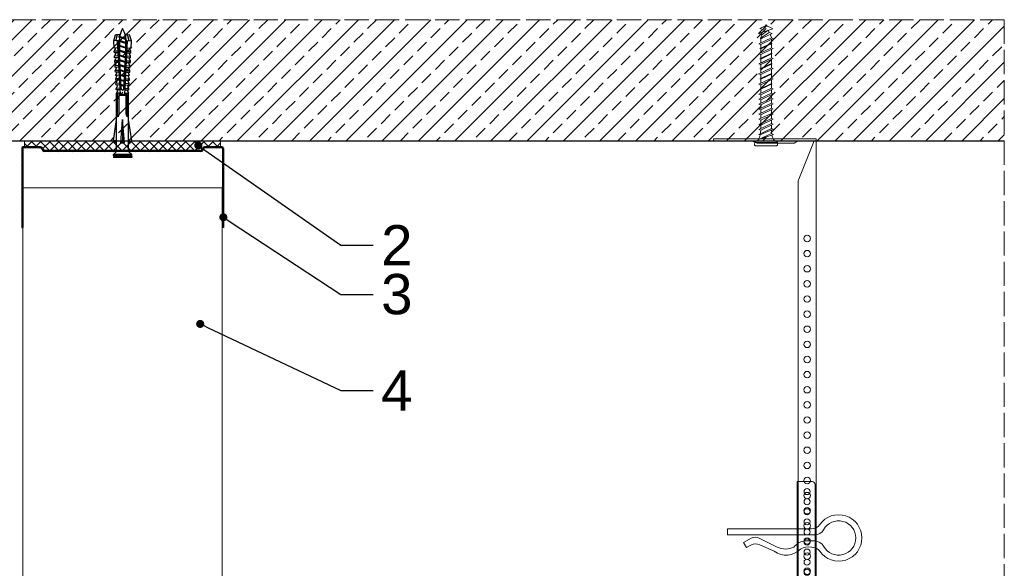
# Model space of a CAD drawing. Header units: millimetres. Extents: x -595 to 3755, y 1445 to 3533.
# Tile 20 of 24: x 3267 to 3755, y 1912 to 2184. Entities that reach past the tile are written whole.
import ezdxf
from ezdxf import colors
from ezdxf.entities.mleader import LeaderData, LeaderLine
from ezdxf.math import Vec2, Vec3

# ---------------------------------------------------------------- set-up
doc = ezdxf.new("R2010")
doc.units = ezdxf.units.MM
doc.linetypes.add('ACAD_ISO02W100', pattern=[15, 12, -3])
for name, color, linetype, lineweight in [('_RIGIPS AKCESORIA', 7, 'Continuous', 18), ('_RIGIPS PROFIL', 7, 'Continuous', 18), ('KRESKOWANIE', 7, 'Continuous', 9), ('OPISY', 7, 'Continuous', 9), ('PRZERYWANA', 7, 'ACAD_ISO02W100', 9)]:
    doc.layers.add(name, color=color, linetype=linetype, lineweight=lineweight)
doc.styles.get("Standard").update_dxf_attribs({"font": 'arial.ttf'})

# ---------------------------------------------------------------- blocks, each defined once
blk = doc.blocks.new('UW 100 ULTRASTIL')
h = blk.add_hatch()
h.set_pattern_fill('ANSI31', color=256, scale=0.5, style=0)
h.paths.add_polyline_path([(166.82, 2.35), (89.14, 2.35, 0.286951), (88.24, 1.79), (87.91, 1.11, -0.286951), (87.01, 0.55), (78.78, 0.55, -0.414214), (78.53, 0.8), (78.53, 40), (77.98, 40), (77.98, 0.8, 0.414214), (78.78, 0), (87.35, 0, 0.286951), (88.25, 0.56), (88.58, 1.24, -0.286951), (89.48, 1.8), (166.48, 1.8, -0.286951), (167.38, 1.24), (167.71, 0.56, 0.286951), (168.61, 0), (177.18, 0, 0.414214), (177.98, 0.8), (177.98, 40), (177.43, 40), (177.43, 0.8, -0.414214), (177.18, 0.55), (168.95, 0.55, -0.286951), (168.05, 1.11), (167.72, 1.79, 0.286951)])
for p, q in [((77.98, 0.8), (77.98, 40)), ((77.98, 40), (78.53, 40)), ((78.53, 0.8), (78.53, 40)), ((177.43, 0.8), (177.43, 40)), ((177.98, 40), (177.43, 40)), ((177.98, 0.8), (177.98, 40)), ((78.78, 0.55), (87.01, 0.55)), ((78.78, 0), (87.35, 0)), ((87.91, 1.11), (88.24, 1.79)), ((88.25, 0.56), (88.58, 1.24)), ((89.14, 2.35), (166.82, 2.35)), ((89.48, 1.8), (166.48, 1.8)), ((167.71, 0.56), (167.38, 1.24)), ((168.05, 1.11), (167.72, 1.79)), ((168.61, 0), (177.18, 0)), ((168.95, 0.55), (177.18, 0.55))]:
    blk.add_line(p, q)
for centre, radius, start, end in [((78.78, 0.8), 0.8, 180, 270), ((78.78, 0.8), 0.25, 180, 270), ((87.01, 1.55), 1, 270, 334.0435), ((87.35, 1), 1, 270, 334.0435), ((89.14, 1.35), 1, 90, 154.0435), ((89.48, 0.8), 1, 90, 154.0435), ((166.48, 0.8), 1, 25.9565, 90), ((166.82, 1.35), 1, 25.9565, 90), ((168.61, 1), 1, 205.9565, 270), ((168.95, 1.55), 1, 205.9565, 270), ((177.18, 0.8), 0.8, 270, 0), ((177.18, 0.8), 0.25, 270, 0)]:
    blk.add_arc(centre, radius, start, end)
blk = doc.blocks.new('kolek rozprezny komplet 60')
for p, q in [((393.81, 219.85), (390.76, 218.91)), ((393.68, 217.35), (393.81, 219.85)), ((397.41, 219.66), (393.81, 219.85)), ((397.31, 217.76), (397.41, 219.66)), ((443.47, 219.95), (432.8, 218.45)), ((443.47, 218.45), (443.47, 219.95)), ((443.47, 219.95), (444.34, 218.45)), ((450.17, 219.95), (448.67, 218.45)), ((450.17, 219.95), (450.17, 210.95)), ((450.67, 219.95), (450.17, 219.95)), ((450.67, 219.95), (450.67, 210.95)), ((450.67, 219.35), (451.17, 219.95)), ((451.17, 219.95), (451.67, 219.95)), ((451.17, 219.95), (451.17, 210.95)), ((451.67, 219.95), (451.67, 210.95)), ((390.66, 217.01), (390.76, 218.91)), ((393.15, 216.88), (390.66, 217.01)), ((393.75, 218.75), (390.71, 217.96)), ((391.67, 216.95), (392.67, 216.95)), ((392.67, 216.95), (391.67, 213.95)), ((392.67, 216.95), (392.07, 213.95)), ((393.07, 216.95), (392.07, 213.95)), ((392.67, 216.95), (393.04, 217.45)), ((393.07, 216.95), (393.04, 217.45)), ((393.07, 216.95), (394.67, 216.95)), ((394.67, 216.95), (393.67, 213.95)), ((417.38, 216.11), (393.68, 217.35)), ((417.38, 214.79), (393.68, 213.55)), ((420.47, 216.55), (393.71, 217.95)), ((394.67, 216.95), (394.07, 213.95)), ((395.07, 216.95), (394.07, 213.95)), ((394.67, 216.95), (394.92, 217.29)), ((395.07, 216.95), (395.05, 217.28)), ((395.07, 216.95), (397.07, 216.95)), ((397.07, 216.95), (396.07, 213.95)), ((397.07, 216.95), (396.47, 213.95)), ((397.47, 216.95), (396.47, 213.95)), ((397.07, 216.95), (397.23, 217.17)), ((397.47, 216.95), (397.46, 217.16)), ((397.47, 216.95), (399.47, 216.95)), ((397.67, 217.14), (397.71, 217.74)), ((399, 219.58), (397.82, 218.98)), ((398.47, 217.1), (398.5, 217.7)), ((399.47, 216.95), (398.47, 213.95)), ((399.47, 216.95), (398.87, 213.95)), ((399.87, 216.95), (398.87, 213.95)), ((398.9, 217.68), (399, 219.58)), ((399.8, 219.54), (399, 219.58)), ((399.47, 216.95), (399.55, 217.05)), ((399.7, 217.64), (399.8, 219.54)), ((399.87, 216.95), (399.87, 217.03)), ((399.87, 216.95), (401.38, 216.95)), ((400.07, 217.02), (400.1, 217.62)), ((401.4, 219.45), (400.22, 218.85)), ((400.87, 216.98), (400.9, 217.58)), ((401.87, 216.92), (400.87, 213.95)), ((401.87, 216.92), (401.27, 213.95)), ((402.26, 216.9), (401.27, 213.95)), ((401.3, 217.56), (401.4, 219.45)), ((402.2, 219.41), (401.4, 219.45)), ((402.1, 217.51), (402.2, 219.41)), ((402.47, 216.89), (402.5, 217.49)), ((403.8, 219.33), (402.61, 218.72)), ((403.27, 216.85), (403.3, 217.45)), ((404.22, 216.8), (403.31, 214.05)), ((403.7, 217.43), (403.8, 219.33)), ((404.24, 216.8), (403.7, 214.07)), ((404.62, 216.78), (403.72, 214.07)), ((404.6, 219.29), (403.8, 219.33)), ((404.5, 217.39), (404.6, 219.29)), ((404.86, 216.77), (404.9, 217.37)), ((406.19, 219.2), (405.01, 218.6)), ((405.66, 216.73), (405.69, 217.32)), ((406.58, 216.68), (405.75, 214.18)), ((406.09, 217.3), (406.19, 219.2)), ((406.62, 216.68), (406.12, 214.2)), ((406.98, 216.66), (406.16, 214.2)), ((406.99, 219.16), (406.19, 219.2)), ((406.89, 217.26), (406.99, 219.16)), ((407.26, 216.64), (407.29, 217.24)), ((408.59, 219.08), (407.41, 218.47)), ((408.06, 216.6), (408.09, 217.2)), ((408.94, 216.55), (408.19, 214.31)), ((408.49, 217.18), (408.59, 219.08)), ((408.99, 216.55), (408.55, 214.33)), ((409.39, 219.03), (408.59, 219.08)), ((409.34, 216.53), (408.6, 214.33)), ((409.29, 217.14), (409.39, 219.03)), ((409.66, 216.52), (409.69, 217.12)), ((410.99, 218.95), (409.8, 218.35)), ((410.46, 216.47), (410.49, 217.07)), ((411.3, 216.43), (410.64, 214.44)), ((410.89, 217.05), (410.99, 218.95)), ((411.37, 216.43), (410.98, 214.45)), ((411.69, 216.41), (411.04, 214.46)), ((412.59, 218.87), (411.4, 218.26)), ((412.05, 216.39), (412.09, 216.99)), ((412.49, 216.97), (412.59, 218.87)), ((413.38, 218.82), (412.59, 218.87)), ((412.85, 216.35), (412.89, 216.95)), ((413.66, 216.31), (413.08, 214.56)), ((413.28, 216.93), (413.38, 218.82)), ((413.75, 216.3), (413.4, 214.58)), ((414.05, 216.29), (413.49, 214.58)), ((414.98, 218.74), (413.8, 218.14)), ((414.45, 216.27), (414.48, 216.86)), ((414.88, 216.84), (414.98, 218.74)), ((415.78, 218.7), (414.98, 218.74)), ((415.25, 216.22), (415.28, 216.82)), ((416.02, 216.18), (415.52, 214.69)), ((415.68, 216.8), (415.78, 218.7)), ((416.12, 216.18), (415.83, 214.71)), ((416.41, 216.16), (415.93, 214.71)), ((417.38, 218.62), (416.2, 218.01)), ((417.28, 216.72), (417.38, 218.62)), ((418.18, 218.57), (417.38, 218.62)), ((418.22, 215.58), (418.01, 214.95)), ((418.08, 216.68), (418.18, 218.57)), ((419.78, 218.49), (418.59, 217.89)), ((419.68, 216.59), (419.78, 218.49)), ((430.17, 217.15), (419.71, 217.15)), ((431.37, 217.95), (419.75, 217.95)), ((448.67, 218.45), (419.77, 218.45)), ((420.47, 217.15), (420.47, 213.75)), ((420.67, 217.15), (420.67, 213.75)), ((420.87, 217.15), (420.87, 213.75)), ((444.34, 216.37), (432.8, 215.45)), ((432.8, 215.45), (443.47, 215.45)), ((444.34, 214.53), (432.8, 215.45)), ((444.34, 216.37), (443.47, 215.45)), ((444.34, 214.53), (443.47, 215.45)), ((444.34, 214.53), (444.34, 216.37)), ((448.67, 218.45), (448.67, 212.45)), ((448.67, 216.95), (448.67, 213.95)), ((393.15, 214.02), (390.66, 213.89)), ((390.66, 213.89), (390.76, 211.99)), ((393.75, 212.15), (390.71, 212.94)), ((393.81, 211.05), (390.76, 211.99)), ((391.67, 213.95), (391.71, 213.45)), ((391.71, 213.45), (392.07, 213.95)), ((392.07, 213.95), (393.67, 213.95)), ((393.67, 213.95), (393.7, 213.55)), ((393.68, 213.55), (393.81, 211.05)), ((420.47, 214.35), (393.71, 212.95)), ((393.78, 213.55), (394.07, 213.95)), ((397.41, 211.24), (393.81, 211.05)), ((394.07, 213.95), (396.07, 213.95)), ((396.07, 213.95), (396.09, 213.67)), ((396.28, 213.68), (396.47, 213.95)), ((396.47, 213.95), (398.47, 213.95)), ((397.31, 213.14), (397.41, 211.24)), ((397.67, 213.76), (397.71, 213.16)), ((399, 211.32), (397.82, 211.93)), ((398.47, 213.95), (398.48, 213.8)), ((398.47, 213.8), (398.5, 213.2)), ((398.77, 213.81), (398.87, 213.95)), ((398.87, 213.95), (400.87, 213.95)), ((398.9, 213.22), (399, 211.32)), ((399.8, 211.36), (399, 211.32)), ((399.7, 213.26), (399.8, 211.36)), ((400.07, 213.88), (400.1, 213.28)), ((401.4, 211.45), (400.22, 212.05)), ((400.87, 213.95), (400.88, 213.92)), ((400.87, 213.92), (400.9, 213.32)), ((401.27, 213.95), (401.38, 213.95)), ((401.27, 213.94), (401.27, 213.95)), ((401.3, 213.35), (401.4, 211.45)), ((402.2, 211.49), (401.4, 211.45)), ((402.1, 213.39), (402.2, 211.49)), ((402.47, 214.01), (402.5, 213.41)), ((403.8, 211.57), (402.61, 212.18)), ((403.27, 214.05), (403.3, 213.45)), ((403.7, 213.47), (403.8, 211.57)), ((404.6, 211.62), (403.8, 211.57)), ((404.5, 213.51), (404.6, 211.62)), ((404.86, 214.13), (404.9, 213.53)), ((406.19, 211.7), (405.01, 212.3)), ((405.66, 214.17), (405.69, 213.58)), ((406.09, 213.6), (406.19, 211.7)), ((406.99, 211.74), (406.19, 211.7)), ((406.89, 213.64), (406.99, 211.74)), ((407.26, 214.26), (407.29, 213.66)), ((408.59, 211.82), (407.41, 212.43)), ((408.06, 214.3), (408.09, 213.7)), ((408.49, 213.72), (408.59, 211.82)), ((409.39, 211.87), (408.59, 211.82)), ((409.29, 213.76), (409.39, 211.87)), ((409.66, 214.38), (409.69, 213.79)), ((410.99, 211.95), (409.8, 212.55)), ((410.46, 214.43), (410.49, 213.83)), ((410.89, 213.85), (410.99, 211.95)), ((412.59, 212.03), (411.4, 212.64)), ((412.05, 214.51), (412.09, 213.91)), ((412.49, 213.93), (412.59, 212.03)), ((413.38, 212.08), (412.59, 212.03)), ((412.85, 214.55), (412.89, 213.95)), ((413.28, 213.97), (413.38, 212.08)), ((414.98, 212.16), (413.8, 212.76)), ((414.45, 214.64), (414.48, 214.04)), ((414.88, 214.06), (414.98, 212.16)), ((415.78, 212.2), (414.98, 212.16)), ((415.25, 214.68), (415.28, 214.08)), ((415.68, 214.1), (415.78, 212.2)), ((417.38, 212.29), (416.2, 212.89)), ((417.28, 214.18), (417.38, 212.29)), ((418.18, 212.33), (417.38, 212.29)), ((418.08, 214.22), (418.18, 212.33)), ((419.78, 212.41), (418.59, 213.01)), ((419.68, 214.31), (419.78, 212.41)), ((430.17, 213.75), (419.71, 213.75)), ((431.37, 212.95), (419.75, 212.95)), ((448.67, 212.45), (419.77, 212.45)), ((443.47, 210.95), (432.8, 212.45)), ((443.47, 212.45), (443.47, 210.95)), ((443.47, 210.95), (444.34, 212.45)), ((450.17, 210.95), (448.67, 212.45)), ((450.67, 210.95), (450.17, 210.95)), ((450.67, 211.55), (451.17, 210.95)), ((451.17, 210.95), (451.67, 210.95))]:
    blk.add_line(p, q)
for centre, radius, start, end in [((393.41, 206.24), 10.85, 99.2038, 121.9083), ((393.41, 224.66), 10.85, 238.0917, 260.7962), ((393.65, 216.85), 0.5, 87, 177), ((397.68, 219.24), 0.3, 177, 297), ((400.08, 219.12), 0.3, 177, 297), ((402.48, 218.99), 0.3, 177, 297), ((404.87, 218.87), 0.3, 177, 297), ((407.27, 218.74), 0.3, 177, 297), ((409.67, 218.61), 0.3, 177, 297), ((411.27, 218.53), 0.3, 177, 297), ((413.66, 218.41), 0.3, 177, 297), ((416.06, 218.28), 0.3, 177, 297), ((417.55, 215.45), 0.682, 255.8604, 104.1386), ((418.46, 218.15), 0.3, 177, 297), ((422.67, 216.95), 1, 90, 168.463), ((430.17, 218.45), 1.3, 270, 0), ((393.65, 214.05), 0.5, 183, 273), ((397.68, 211.66), 0.3, 63, 183), ((400.08, 211.78), 0.3, 63, 183), ((402.48, 211.91), 0.3, 63, 183), ((404.87, 212.03), 0.3, 63, 183), ((407.27, 212.16), 0.3, 63, 183), ((409.67, 212.29), 0.3, 63, 183), ((411.27, 212.37), 0.3, 63, 183), ((413.66, 212.5), 0.3, 63, 183), ((416.06, 212.62), 0.3, 63, 183), ((418.46, 212.75), 0.3, 63, 183), ((422.67, 213.95), 1, 191.537, 270), ((430.17, 212.45), 1.3, 0, 90)]:
    blk.add_arc(centre, radius, start, end)
blk = doc.blocks.new('wieszak noniuszowy bok')
at = {"layer": '_RIGIPS AKCESORIA', "lineweight": 0}
for p, q in [((1390.98, 5092.86), (1390.98, 5179.86)), ((1392.48, 5181.36), (1399.98, 5181.36)), ((1399.98, 5024.65), (1399.98, 5181.36)), ((1399.98, 5129.95), (1399.97, 5129.95)), ((1399.98, 5129.95), (1401, 5129.95)), ((1401, 5129.95), (1401, 5024.65)), ((1401, 5129.95), (1401, 5129.95)), ((1398.54, 5126.58), (1398.54, 5123.65)), ((1399.98, 5126.06), (1399.98, 5102.02)), ((1401.42, 5126.58), (1401.42, 5123.65)), ((1398.96, 5122.28), (1399.98, 5122.28)), ((1398.96, 5122.28), (1399.98, 5122.28)), ((1398.96, 5122.28), (1398.96, 5050.72)), ((1399.98, 5116.66), (1401, 5116.66)), ((1399.98, 5116.63), (1399.98, 5116.66)), ((1399.98, 5116.66), (1399.98, 5116.63)), ((1399.98, 5116.62), (1399.98, 5116.63)), ((1399.98, 5116.63), (1399.98, 5116.56)), ((1399.98, 5116.55), (1399.98, 5116.63)), ((1399.98, 5116.63), (1399.98, 5116.55)), ((1399.98, 5116.55), (1399.98, 5116.62)), ((1399.98, 5116.56), (1399.98, 5116.43)), ((1399.98, 5116.42), (1399.98, 5116.55)), ((1399.98, 5116.41), (1399.98, 5116.55)), ((1399.98, 5116.55), (1399.98, 5116.41)), ((1399.98, 5116.43), (1399.98, 5116.25)), ((1399.98, 5116.24), (1399.98, 5116.42)), ((1399.98, 5116.21), (1399.98, 5116.41)), ((1399.98, 5116.41), (1399.98, 5116.21)), ((1399.98, 5116.25), (1399.98, 5116.01)), ((1399.98, 5116), (1399.98, 5116.24)), ((1399.98, 5115.97), (1399.98, 5116.21)), ((1399.98, 5116.21), (1399.98, 5115.97)), ((1399.98, 5116.01), (1399.98, 5115.74)), ((1399.98, 5115.71), (1399.98, 5116)), ((1399.98, 5115.69), (1399.98, 5115.97)), ((1399.98, 5115.97), (1399.98, 5115.69)), ((1399.98, 5115.74), (1399.98, 5115.41)), ((1399.98, 5115.38), (1399.98, 5115.71)), ((1399.98, 5115.37), (1399.98, 5115.69)), ((1399.98, 5115.69), (1399.98, 5115.37)), ((1399.98, 5115.41), (1399.98, 5115.05)), ((1399.98, 5115.02), (1399.98, 5115.38)), ((1399.98, 5115.02), (1399.98, 5115.37)), ((1399.98, 5115.37), (1399.98, 5115.02)), ((1399.98, 5115.05), (1399.98, 5114.67)), ((1399.98, 5114.65), (1399.98, 5115.02)), ((1399.98, 5114.64), (1399.98, 5115.02)), ((1399.98, 5115.02), (1399.98, 5114.64)), ((1399.98, 5114.67), (1399.98, 5114.28)), ((1399.98, 5114.25), (1399.98, 5114.65)), ((1399.98, 5114.25), (1399.98, 5114.64)), ((1399.98, 5114.64), (1399.98, 5114.25)), ((1399.98, 5114.28), (1399.98, 5113.88)), ((1399.98, 5113.85), (1399.98, 5114.25)), ((1399.98, 5113.84), (1399.98, 5114.25)), ((1399.98, 5114.25), (1399.98, 5113.84)), ((1399.98, 5113.88), (1399.98, 5113.48)), ((1399.98, 5113.46), (1399.98, 5113.85)), ((1399.98, 5113.84), (1399.98, 5113.44)), ((1399.98, 5113.44), (1399.98, 5113.84)), ((1399.98, 5113.48), (1399.98, 5113.1)), ((1399.98, 5113.07), (1399.98, 5113.46)), ((1399.98, 5113.44), (1399.98, 5113.06)), ((1399.98, 5113.06), (1399.98, 5113.44)), ((1399.98, 5113.1), (1399.98, 5112.75)), ((1399.98, 5112.72), (1399.98, 5113.07)), ((1399.98, 5113.06), (1399.98, 5112.68)), ((1399.98, 5112.68), (1399.98, 5113.06)), ((1399.98, 5112.75), (1399.98, 5112.42)), ((1399.98, 5112.4), (1399.98, 5112.72)), ((1399.98, 5112.68), (1399.98, 5112.33)), ((1399.98, 5112.33), (1399.98, 5112.68)), ((1399.98, 5112.42), (1399.98, 5112.14)), ((1399.98, 5112.12), (1399.98, 5112.4)), ((1399.98, 5112.33), (1399.98, 5112)), ((1399.98, 5112), (1399.98, 5112.33)), ((1399.98, 5112.14), (1399.98, 5111.9)), ((1399.98, 5111.89), (1399.98, 5112.12)), ((1399.98, 5112), (1399.98, 5111.72)), ((1399.98, 5111.72), (1399.98, 5112)), ((1399.98, 5111.9), (1399.98, 5111.72)), ((1399.98, 5111.72), (1399.98, 5111.89)), ((1399.98, 5111.72), (1399.98, 5111.6)), ((1399.98, 5111.59), (1399.98, 5111.72)), ((1399.98, 5111.72), (1399.98, 5111.48)), ((1399.98, 5111.48), (1399.98, 5111.72)), ((1399.98, 5111.6), (1399.98, 5111.54)), ((1399.98, 5111.53), (1399.98, 5111.59)), ((1399.98, 5111.54), (1399.98, 5111.53)), ((1399.98, 5111.48), (1399.98, 5111.29)), ((1399.98, 5111.29), (1399.98, 5111.48)), ((1399.98, 5111.29), (1399.98, 5111.15)), ((1399.98, 5111.15), (1399.98, 5111.29)), ((1399.98, 5111.15), (1399.98, 5111.06)), ((1399.98, 5111.06), (1399.98, 5111.15)), ((1399.98, 5111.06), (1399.98, 5111.04)), ((1399.98, 5111.04), (1399.98, 5111.06)), ((1399.98, 5111.04), (1401, 5111.04)), ((1398.54, 5106.42), (1398.54, 5103.49)), ((1401.42, 5106.42), (1401.42, 5103.49)), ((1399.98, 5102.02), (1399.98, 5102.1)), ((1399.98, 5091.36), (1392.48, 5091.36)), ((1400.98, 5057.36), (1379.24, 5057.36)), ((1379.24, 5057.36), (1379.24, 5024.65)), ((1380.12, 5057.36), (1380.12, 5024.65)), ((1381.9, 5057.36), (1381.9, 5049.5)), ((1382.79, 5057.36), (1382.79, 5049.5)), ((1393.13, 5057.36), (1393.13, 5049.5)), ((1393.4, 5057.36), (1393.4, 5049.5)), ((1400.98, 5057.36), (1401, 5057.36)), ((1401, 5057.36), (1400.98, 5057.36)), ((1381.81, 5042.35), (1381.81, 5049.5)), ((1397.14, 5049.5), (1381.81, 5049.5)), ((1397.14, 5042.35), (1397.14, 5049.5)), ((1398.96, 5050.72), (1399.98, 5050.72)), ((1381.9, 5042.43), (1381.9, 5027.72)), ((1382.79, 5043.18), (1382.79, 5027.72)), ((1393.13, 5044.79), (1393.13, 5027.72)), ((1393.4, 5044.69), (1393.4, 5027.72)), ((1379.24, 5027.72), (1401, 5027.72)), ((1380.57, 5027.72), (1380.57, 5024.65)), ((1381.46, 5024.65), (1381.46, 5027.72)), ((1379.24, 5024.65), (1381.46, 5024.65)), ((1399.98, 5026.19), (1401, 5026.19)), ((1401, 5024.65), (1399.98, 5024.65))]:
    blk.add_line(p, q, dxfattribs=at)
at = {"layer": '_RIGIPS AKCESORIA'}
for p, q in [((1397.92, 5125.12), (1402.03, 5125.12)), ((1397.92, 5104.96), (1402.03, 5104.96))]:
    blk.add_line(p, q, dxfattribs=at)
for centre, radius in [((1394.98, 5176.36), 1.5), ((1394.98, 5171.36), 1.5), ((1394.98, 5166.36), 1.5), ((1394.98, 5161.36), 1.5), ((1394.98, 5156.36), 1.5), ((1394.98, 5151.36), 1.5), ((1394.98, 5146.36), 1.5), ((1394.98, 5141.36), 1.5), ((1394.98, 5136.36), 1.5), ((1394.98, 5131.36), 1.5), ((1394.98, 5126.36), 1.5), ((1399.98, 5125.12), 2.06), ((1394.98, 5121.36), 1.5), ((1394.98, 5116.36), 1.5), ((1394.98, 5111.36), 1.5), ((1394.98, 5106.36), 1.5), ((1399.98, 5104.96), 2.06), ((1394.98, 5101.36), 1.5), ((1394.98, 5096.36), 1.5)]:
    blk.add_circle(centre, radius, dxfattribs=at)
at = {"layer": '_RIGIPS AKCESORIA', "lineweight": 0}
for centre, start, end in [((1392.48, 5179.86), 90, 180), ((1392.48, 5092.86), 180, 270)]:
    blk.add_arc(centre, 1.5, start, end, dxfattribs=at)
at = {"layer": '_RIGIPS AKCESORIA'}
blk.add_arc((1389.48, 5034.29), 11.12, 46.445, 133.4017, dxfattribs=at)
blk = doc.blocks.new('klamra')
at = {"layer": '_RIGIPS AKCESORIA'}
for p, q in [((6828.19, 2764.92), (6828.19, 2806.53)), ((6831.19, 2764.92), (6831.19, 2808.19)), ((6834.19, 2802.92), (6834.19, 2808.19)), ((6832.87, 2780.55), (6837.19, 2789.57)), ((6839.31, 2788.09), (6836.06, 2780.95)), ((6832.86, 2776.63), (6835, 2772.92)), ((6835, 2772.92), (6837.38, 2774.29)), ((6836.19, 2776.54), (6837.38, 2774.29)), ((6831.19, 2764.92), (6828.19, 2764.92))]:
    blk.add_line(p, q, dxfattribs=at)
for centre, radius, start, end in [((6832.69, 2820.02), 11.5, 305.1527, 234.8473), ((6832.69, 2820.02), 8.5, 298.7822, 241.2178), ((6826.19, 2808.19), 5, 0, 61.2178), ((6839.19, 2808.19), 5, 118.7822, 180), ((6823.19, 2806.53), 5, 0, 54.8473), ((6845.23, 2805.18), 8.16, 170.4436, 210.2847), ((6842.19, 2806.53), 5, 125.1527, 180), ((6843.93, 2805.32), 10.09, 195.2653, 228.1308), ((6829.23, 2793.69), 8.97, 332.6387, 27.3613), ((6831.19, 2793.92), 10, 324.3132, 45.573), ((6835.87, 2778.58), 3.59, 146.8414, 212.9715), ((6840.61, 2778.88), 5, 155.5109, 207.8622)]:
    blk.add_arc(centre, radius, start, end, dxfattribs=at)
blk = doc.blocks.new('noniusz gorny')
at = {"layer": '_RIGIPS AKCESORIA'}
for p, q in [((1619.18, 5099.69), (1619.18, 5389.69)), ((1620.18, 5388.69), (1628.18, 5388.69)), ((1620.18, 5388.69), (1628.18, 5368.79)), ((1630.21, 5387.39), (1628.18, 5388.69)), ((1648.47, 5387.39), (1651.34, 5388.69)), ((1651.34, 5388.69), (1670.18, 5388.69)), ((1670.18, 5388.69), (1670.18, 5389.69)), ((1630.21, 5387.39), (1648.47, 5387.39)), ((1628.18, 5104.69), (1628.18, 5368.79)), ((1623.18, 5099.69), (1619.18, 5099.69))]:
    blk.add_line(p, q, dxfattribs=at)
at = {"layer": '_RIGIPS AKCESORIA', "linetype": 'Continuous'}
blk.add_line((1670.18, 5389.69), (1619.18, 5389.69), dxfattribs=at)
at = {"layer": '_RIGIPS AKCESORIA'}
for centre in [(1623.73, 5340.19), (1623.73, 5332.69), (1623.73, 5325.19), (1623.73, 5317.69), (1623.73, 5310.19), (1623.73, 5302.69), (1623.73, 5295.19), (1623.73, 5287.69), (1623.73, 5280.19), (1623.73, 5272.69), (1623.73, 5265.19), (1623.73, 5257.69), (1623.73, 5250.19), (1623.73, 5242.69), (1623.73, 5235.19), (1623.73, 5227.69), (1623.73, 5220.19), (1623.73, 5212.69), (1623.73, 5205.19), (1623.73, 5197.69), (1623.73, 5190.19), (1623.73, 5182.69), (1623.73, 5175.19), (1623.73, 5167.69), (1623.73, 5160.19), (1623.73, 5152.69), (1623.73, 5145.19), (1623.73, 5137.69), (1623.73, 5130.19), (1623.73, 5122.69), (1623.73, 5115.19), (1623.73, 5107.69)]:
    blk.add_circle(centre, 1.6, dxfattribs=at)
blk.add_arc((1623.18, 5104.69), 5, 270, 0, dxfattribs=at)
blk = doc.blocks.new('kolek beton 65')
at = {"layer": '_RIGIPS AKCESORIA'}
for p, q in [((-68.91, -931.37), (-69.76, -932.23)), ((-67.81, -931.28), (-68.91, -931.37)), ((-68.91, -942.59), (-68.91, -931.37)), ((-67.26, -942.18), (-67.26, -931.78)), ((-126.91, -936.37), (-127.26, -936.98)), ((-126.9, -936.83), (-127.26, -936.98)), ((-127.02, -936.57), (-125.7, -939.37)), ((-125.41, -940.08), (-126.91, -936.37)), ((-126.69, -936.74), (-126.75, -936.77)), ((-125.96, -934.72), (-126.69, -936.74)), ((-126.69, -936.74), (-122.91, -940.73)), ((-125.3, -933.58), (-125.96, -934.72)), ((-122.91, -940.73), (-125.3, -933.58)), ((-123.47, -935.41), (-124.54, -935.85)), ((-122.3, -939.04), (-124.54, -935.85)), ((-122.93, -933.94), (-123.47, -935.41)), ((-123.47, -935.41), (-120.37, -939.96)), ((-120.25, -939.63), (-122.93, -933.94)), ((-120.86, -934.33), (-122.44, -934.98)), ((-120.81, -934.33), (-120.86, -934.33)), ((-120.48, -933.42), (-120.81, -934.33)), ((-117.85, -940.54), (-120.81, -934.33)), ((-117.51, -939.63), (-120.48, -933.42)), ((-118.08, -934.33), (-120.05, -934.33)), ((-117.93, -933.94), (-118.08, -934.33)), ((-118.08, -934.33), (-115.39, -940.02)), ((-115.25, -939.63), (-117.93, -933.94)), ((-115.81, -934.33), (-117.73, -934.33)), ((-115.48, -933.42), (-115.81, -934.33)), ((-112.85, -940.54), (-115.81, -934.33)), ((-112.51, -939.63), (-115.48, -933.42)), ((-113.08, -934.33), (-115.05, -934.33)), ((-112.93, -933.94), (-113.08, -934.33)), ((-113.08, -934.33), (-110.39, -940.02)), ((-110.25, -939.63), (-112.93, -933.94)), ((-110.81, -934.33), (-112.73, -934.33)), ((-110.48, -933.42), (-110.81, -934.33)), ((-110.48, -933.42), (-110.81, -934.33)), ((-108.28, -939.63), (-110.81, -934.33)), ((-107.85, -940.54), (-110.81, -934.33)), ((-107.51, -939.63), (-110.48, -933.42)), ((-108.08, -934.33), (-110.05, -934.33)), ((-107.51, -939.63), (-110.05, -934.33)), ((-107.93, -933.94), (-108.08, -934.33)), ((-108.08, -934.33), (-105.39, -940.02)), ((-105.25, -939.63), (-107.93, -933.94)), ((-105.81, -934.33), (-107.73, -934.33)), ((-105.48, -933.42), (-105.81, -934.33)), ((-102.85, -940.54), (-105.81, -934.33)), ((-102.51, -939.63), (-105.48, -933.42)), ((-103.08, -934.33), (-105.05, -934.33)), ((-102.93, -933.94), (-103.08, -934.33)), ((-103.08, -934.33), (-100.39, -940.02)), ((-100.25, -939.63), (-102.93, -933.94)), ((-100.81, -934.33), (-102.73, -934.33)), ((-100.48, -933.42), (-100.81, -934.33)), ((-97.85, -940.54), (-100.81, -934.33)), ((-97.51, -939.63), (-100.48, -933.42)), ((-98.08, -934.33), (-100.05, -934.33)), ((-97.93, -933.94), (-98.08, -934.33)), ((-98.08, -934.33), (-95.39, -940.02)), ((-95.25, -939.63), (-97.93, -933.94)), ((-95.81, -934.33), (-97.73, -934.33)), ((-95.48, -933.42), (-95.81, -934.33)), ((-92.85, -940.54), (-95.81, -934.33)), ((-92.51, -939.63), (-95.48, -933.42)), ((-93.31, -934.33), (-95.05, -934.33)), ((-92.98, -933.42), (-93.31, -934.33)), ((-90.35, -940.54), (-93.31, -934.33)), ((-90.01, -939.63), (-92.98, -933.42)), ((-90.81, -934.33), (-92.55, -934.33)), ((-90.48, -933.42), (-90.81, -934.33)), ((-87.85, -940.54), (-90.81, -934.33)), ((-87.51, -939.63), (-90.48, -933.42)), ((-88.31, -934.33), (-90.05, -934.33)), ((-87.98, -933.42), (-88.31, -934.33)), ((-85.35, -940.54), (-88.31, -934.33)), ((-85.01, -939.63), (-87.98, -933.42)), ((-85.81, -934.33), (-87.55, -934.33)), ((-85.48, -933.42), (-85.81, -934.33)), ((-82.85, -940.54), (-85.81, -934.33)), ((-82.51, -939.63), (-85.48, -933.42)), ((-83.31, -934.33), (-85.05, -934.33)), ((-82.98, -933.42), (-83.31, -934.33)), ((-80.35, -940.54), (-83.31, -934.33)), ((-80.01, -939.63), (-82.98, -933.42)), ((-80.81, -934.33), (-82.55, -934.33)), ((-80.48, -933.42), (-80.81, -934.33)), ((-77.85, -940.54), (-80.81, -934.33)), ((-77.51, -939.63), (-80.48, -933.42)), ((-80.05, -934.33), (-78.31, -934.33)), ((-77.98, -933.42), (-78.31, -934.33)), ((-75.35, -940.54), (-78.31, -934.33)), ((-75.01, -939.63), (-77.98, -933.42)), ((-75.81, -934.33), (-77.55, -934.33)), ((-75.47, -933.37), (-75.81, -934.33)), ((-72.85, -940.54), (-75.81, -934.33)), ((-75.47, -933.37), (-72.61, -939.89)), ((-72.91, -933.23), (-73.27, -934.2)), ((-73.27, -934.2), (-70.43, -940.67)), ((-70.43, -940.67), (-72.91, -933.23)), ((-69.76, -932.23), (-69.76, -941.73)), ((-126.72, -937.2), (-127.26, -936.98)), ((-124.89, -938.64), (-125.41, -940.08)), ((-122.3, -939.04), (-122.91, -940.73)), ((-120.86, -939.63), (-122.3, -939.04)), ((-120.6, -939.63), (-120.86, -939.63)), ((-120.25, -939.63), (-120.37, -939.96)), ((-118.28, -939.63), (-120.25, -939.63)), ((-117.51, -939.63), (-117.85, -940.54)), ((-115.58, -939.63), (-117.51, -939.63)), ((-115.25, -939.63), (-115.39, -940.02)), ((-113.28, -939.63), (-115.25, -939.63)), ((-112.51, -939.63), (-112.85, -940.54)), ((-110.6, -939.63), (-112.51, -939.63)), ((-110.25, -939.63), (-110.39, -940.02)), ((-108.28, -939.63), (-110.25, -939.63)), ((-107.51, -939.63), (-107.85, -940.54)), ((-107.51, -939.63), (-107.85, -940.54)), ((-105.6, -939.63), (-107.51, -939.63)), ((-105.25, -939.63), (-105.39, -940.02)), ((-103.28, -939.63), (-105.25, -939.63)), ((-102.51, -939.63), (-102.91, -940.73)), ((-100.6, -939.63), (-102.51, -939.63)), ((-100.25, -939.63), (-100.41, -940.08)), ((-98.28, -939.63), (-100.25, -939.63)), ((-97.51, -939.63), (-97.85, -940.54)), ((-95.6, -939.63), (-97.51, -939.63)), ((-95.25, -939.63), (-95.39, -940.02)), ((-93.28, -939.63), (-95.25, -939.63)), ((-92.51, -939.63), (-92.85, -940.54)), ((-90.78, -939.63), (-92.51, -939.63)), ((-90.01, -939.63), (-90.35, -940.54)), ((-88.28, -939.63), (-90.01, -939.63)), ((-87.51, -939.63), (-87.85, -940.54)), ((-85.78, -939.63), (-87.51, -939.63)), ((-85.01, -939.63), (-85.35, -940.54)), ((-83.28, -939.63), (-85.01, -939.63)), ((-82.51, -939.63), (-82.85, -940.54)), ((-80.78, -939.63), (-82.51, -939.63)), ((-80.01, -939.63), (-80.35, -940.54)), ((-78.28, -939.63), (-80.01, -939.63)), ((-77.51, -939.63), (-77.85, -940.54)), ((-77.51, -939.63), (-75.78, -939.63)), ((-75.01, -939.63), (-75.35, -940.54)), ((-72.61, -939.89), (-72.85, -940.54)), ((-68.91, -942.59), (-69.76, -941.73)), ((-67.81, -942.68), (-68.91, -942.59))]:
    blk.add_line(p, q, dxfattribs=at)
for centre, radius, start, end in [((-67.76, -931.78), 0.5, 0, 95), ((-74.88, -924.33), 10, 269.0428, 279.2887), ((-74.88, -924.33), 10, 282.9916, 297.2521), ((-70.76, -932.33), 1, 297.387, 0.1192), ((-74.88, -949.63), 10, 80.5289, 90.7633), ((-74.88, -949.63), 10, 62.7479, 76.8682), ((-70.76, -941.63), 1, 359.8807, 62.6128), ((-67.76, -942.18), 0.5, 265, 360)]:
    blk.add_arc(centre, radius, start, end, dxfattribs=at)
blk = doc.blocks.new('_Dot')
at = {"color": 0, "linetype": 'ByBlock', "lineweight": -2}
blk.add_line((-0.5, 0), (-1, 0), dxfattribs=at)
at = {"color": 0, "linetype": 'ByBlock', "const_width": 0.5}
blk.add_lwpolyline([(-0.25, 0, 1), (0.25, 0, 1)], format="xyb", close=True, dxfattribs=at)

msp = doc.modelspace()

# ---------------------------------------------------------------- hatches: boundary and pattern name
at = {"layer": 'KRESKOWANIE'}
h = msp.add_hatch(dxfattribs=at)
h.set_pattern_fill('ANSI33', color=256, scale=2, angle=180, style=0)
h.set_pattern_definition([(225, (1775.663, 614.829), (8.980256, -8.980256), []), (225, (1766.683, 614.829), (8.980256, -8.980256), [6.35, -3.175])])
h.paths.add_polyline_path([(3754.866, 2184.086), (2880.866, 2184.086), (2880.866, 2124.086), (3754.866, 2124.086)])
h = msp.add_hatch(dxfattribs=at)
h.set_pattern_fill('ANSI37', color=256, angle=270, style=0)
h.set_pattern_definition([(315, (5268.6412, 3558.2146), (2.245064, 2.245064), []), (45, (5268.6412, 3558.2146), (-2.245064, 2.245064), [])])
h.paths.add_polyline_path([(3278.14, 2120.524), (3278.469, 2119.848, 0.2869508), (3279.368, 2119.286), (3356.365, 2119.286, 0.2869508), (3357.264, 2119.848), (3357.593, 2120.524, -0.2869508), (3358.492, 2121.086), (3366.466, 2121.086), (3366.466, 2124.086), (3269.266, 2124.086), (3269.266, 2121.086), (3277.241, 2121.086, -0.2869508)])

# ---------------------------------------------------------------- linework, layer by layer
msp.add_line((2880.866, 2124.086), (3754.866, 2124.086))
at = {"layer": '_RIGIPS PROFIL', "lineweight": 9}
for p, q in [((3268.466, 2100.686), (3367.266, 2100.686)), ((3268.466, 1690.888), (3268.466, 2100.686)), ((3367.266, 1690.888), (3367.266, 2100.686))]:
    msp.add_line(p, q, dxfattribs=at)
at = {"layer": 'KRESKOWANIE'}
for p, q in [((3269.266, 2121.086), (3269.266, 2124.086)), ((3366.466, 2121.086), (3366.466, 2124.086))]:
    msp.add_line(p, q, dxfattribs=at)
at = {"layer": 'PRZERYWANA'}
for q in [(2880.866, 2184.086), (3754.866, 1738.638)]:
    msp.add_line((3754.866, 2184.086), q, dxfattribs=at)

# ---------------------------------------------------------------- block references
for name, p, rotation in [('kolek rozprezny komplet 60', (3102.416, 2567.411), 270), ('UW 100 ULTRASTIL', (3445.846, 2121.086), 180)]:
    msp.add_blockref(name, p, dxfattribs=dict(rotation=rotation))
at = {"color": 253, "xscale": -1}
for name, p in [('noniusz gorny', (5280.874, -3264.607)), ('wieszak noniuszowy bok', (5052.107, -3226.271))]:
    msp.add_blockref(name, p, dxfattribs=at)
at = {"color": 253, "rotation": 270}
msp.add_blockref('klamra', (852.757, 8759.778), dxfattribs=at)
at = {"layer": '_RIGIPS AKCESORIA', "rotation": 270}
msp.add_blockref('kolek beton 65', (4573.75, 2054.324), dxfattribs=at)

# ---------------------------------------------------------------- leaders
at = {"layer": 'OPISY'}
ml = msp.add_multileader_mtext('Standard', dxfattribs=at)
ml.set_content('2', color=256)
ml.set_leader_properties()
ml.set_arrow_properties(name='DOT')
ml.build(insert=Vec2(0, 0))
ml.multileader.update_dxf_attribs({"dogleg_length": 16})
ctx = ml.context
ctx.base_point, ctx.char_height, ctx.landing_gap_size, ctx.plane_origin = Vec3(3442.008, 2072.222), 20, 4, Vec3(3355.386, 2121.751)
notes = []
notes.append((ctx, [(0, (1, 1, 0), (3426.008, 2072.222), (1, 0), 16, [(0, [(3355.386, 2121.751)], 0, [])])]))
ctx.mtext.insert, ctx.mtext.flow_direction = Vec3(3446.008, 2082.222), 5
ml = msp.add_multileader_mtext('Standard', dxfattribs=at)
ml.set_content('3', color=256)
ml.set_leader_properties()
ml.set_arrow_properties(name='DOT')
ml.build(insert=Vec2(0, 0))
ml.multileader.update_dxf_attribs({"dogleg_length": 16})
ctx = ml.context
ctx.base_point, ctx.char_height, ctx.landing_gap_size, ctx.plane_origin = Vec3(3442.008, 2047.831), 20, 4, Vec3(3370.469, 2085.545)
notes.append((ctx, [(0, (1, 1, 0), (3426.008, 2047.831), (1, 0), 16, [(0, [(3367.793, 2086.105)], 0, [])])]))
ctx.mtext.insert, ctx.mtext.flow_direction = Vec3(3446.008, 2058.008), 5
ml = msp.add_multileader_mtext('Standard', dxfattribs=at)
ml.set_content('4', color=256)
ml.set_leader_properties()
ml.set_arrow_properties(name='DOT')
ml.build(insert=Vec2(0, 0))
ml.multileader.update_dxf_attribs({"dogleg_length": 16})
ctx = ml.context
ctx.base_point, ctx.char_height, ctx.landing_gap_size, ctx.plane_origin = Vec3(3442.008, 2000.158), 20, 4, Vec3(3356.322, 2033.248)
notes.append((ctx, [(0, (1, 1, 0), (3426.008, 2000.158), (1, 0), 16, [(0, [(3356.322, 2033.248)], 0, [])])]))
ctx.mtext.insert, ctx.mtext.flow_direction = Vec3(3446.008, 2010.158), 5
for ctx, leaders in notes:
    for number, flags, end, landing, length, lines in leaders:
        leader = LeaderData()
        leader.index, (leader.has_last_leader_line, leader.has_dogleg_vector, leader.attachment_direction) = number, flags
        leader.last_leader_point, leader.dogleg_vector, leader.dogleg_length = Vec3(end), Vec3(landing), length
        for number, points, colour, breaks in lines:
            line = LeaderLine()
            line.index, line.vertices, line.color, line.breaks = number, Vec3.list(points), colors.encode_raw_color(colour), breaks
            leader.lines.append(line)
        ctx.leaders.append(leader)

doc.saveas('drawing.dxf')
